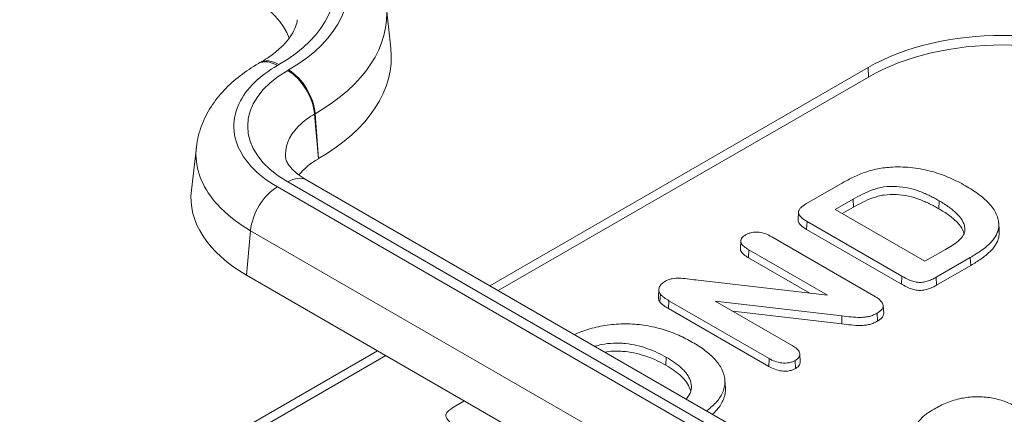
# Model space of a CAD drawing. Header units: millimetres. Extents: x 23 to 1094, y 23 to 840.
# Tile 38 of 44: x 855 to 881, y 588 to 598. Entities that reach past the tile are written whole.
import ezdxf

# ---------------------------------------------------------------- set-up
doc = ezdxf.new("R2010")
doc.units = ezdxf.units.MM
doc.header["$LTSCALE"] = 4
doc.layers.add('Visible (ANSI)', color=7, linetype='Continuous', lineweight=9)
doc.layers.add('Visible Narrow (ANSI)', color=7, linetype='Continuous', lineweight=9)

msp = doc.modelspace()

# ---------------------------------------------------------------- linework, layer by layer
at = {"layer": 'Visible (ANSI)'}
for p, q in [((864.7746, 598.4266), (864.8957, 597.2983)), ((861.4522, 596.9207), (861.4103, 596.8965)), ((877.4564, 596.7919), (867.5034, 591.0455)), ((877.4638, 596.5426), (867.7229, 590.9188)), ((859.7786, 594.6998), (859.6458, 593.5647)), ((862.9901, 594.3922), (862.9916, 594.3931)), ((923.4619, 558.7379), (862.6813, 593.8296)), ((875.8315, 593.2082), (876.7379, 593.7315)), ((877.0627, 593.3281), (876.5907, 593.0556)), ((877.0719, 593.1186), (876.7768, 592.9482)), ((879.3234, 593.2853), (879.3141, 593.0759)), ((875.6116, 592.7842), (875.6247, 592.9881)), ((876.5907, 593.0556), (878.9515, 591.6926)), ((875.848, 592.7403), (875.8386, 592.5309)), ((878.3427, 591.3), (875.848, 592.7403)), ((880.8917, 592.6976), (880.9048, 592.4938)), ((874.9194, 592.3365), (877.6081, 590.7842)), ((878.3335, 591.0905), (875.8386, 592.5309)), ((880.892, 592.5899), (880.9051, 592.3854)), ((874.0936, 592.0299), (874.1067, 592.2338)), ((874.3192, 591.99), (874.3098, 591.7806)), ((876.384, 590.7979), (874.3192, 591.99)), ((878.9515, 591.6926), (879.4919, 592.0045)), ((875.9188, 590.8516), (874.3098, 591.7806)), ((880.1458, 591.7911), (879.2469, 591.2721)), ((880.1551, 591.5817), (879.2561, 591.0626)), ((921.9629, 556.187), (861.1015, 591.3253)), ((872.9819, 591.1907), (876.384, 590.7979)), ((871.9379, 590.7473), (871.951, 590.9512)), ((871.9892, 590.8244), (871.9772, 590.6172)), ((874.852, 589.1308), (872.2143, 590.6537)), ((873.4314, 590.644), (875.4542, 589.4761)), ((876.7651, 590.2523), (873.4314, 590.644)), ((877.8521, 590.5252), (877.8652, 590.3213)), ((874.8429, 588.9213), (872.205, 590.4442)), ((876.7626, 590.0408), (873.8921, 590.378)), ((877.6917, 590.3232), (877.701, 590.1137)), ((864.5448, 589.3374), (849.1721, 580.4619)), ((875.6587, 589.2512), (875.6718, 589.0473)), ((864.7643, 589.2106), (849.1795, 580.2127)), ((872.1452, 589.1627), (872.136, 588.9532)), ((874.852, 589.1308), (874.8429, 588.9213)), ((875.5393, 589.0805), (875.5486, 588.871)), ((873.6874, 588.5583), (873.7005, 588.3545)), ((866.6086, 587.8834), (866.8211, 588.0061))]:
    msp.add_line(p, q, dxfattribs=at)
for centre, major_axis, ratio, start_param, end_param in [((858.3645, 597.0646), (3.9563, 0), 0.5773503, 0.2216112, 2.3561945), ((851.9652, 600.6908), (-5.0091, 0), 0.5775551, 0.7855755, 2.3560171), ((880.9919, 594.7506), (-5, 0), 0.5773503, 3.9269908, 5.4977871), ((880.9919, 594.5057), (-4.9895, 0), 0.5773503, 3.9269908, 5.4977871), ((858.3645, 597.0646), (6.5437, 0), 0.5773503, 5.4977871, 6.3450887), ((864.762, 593.3699), (2.5054, 0), 0.5771455, 2.3563719, 2.7188131), ((864.6453, 593.3699), (5.0109, 0), 0.5771455, 3.0742054, 3.9268134)]:
    msp.add_ellipse(centre, major_axis=major_axis, ratio=ratio, start_param=start_param, end_param=end_param, dxfattribs=at)
for points, knots in [([(862.4343, 598.0516), (862.428, 597.993), (862.4143, 597.9322), (862.3665, 597.8005), (862.3322, 597.7296), (862.2361, 597.5783), (862.1744, 597.4981), (862.0201, 597.3334), (861.9276, 597.2491), (861.712, 597.0822), (861.5891, 596.9997), (861.4522, 596.9207)], [5.5596905, 5.5596905, 5.5596905, 5.5596905, 5.70438946, 5.70438946, 5.84908842, 5.84908842, 5.99378738, 5.99378738, 6.13848635, 6.13848635, 6.28318531, 6.28318531, 6.28318531, 6.28318531]), ([(859.7786, 594.6998), (859.8007, 594.8894), (859.8465, 595.0755), (859.978, 595.4302), (860.0637, 595.5987), (860.266, 595.9142), (860.3826, 596.0612), (860.6399, 596.3342), (860.7806, 596.4603), (861.0815, 596.6927), (861.2418, 596.7992), (861.4103, 596.8965)], [0.06738724, 0.06738724, 0.06738724, 0.06738724, 0.21095395, 0.21095395, 0.35452066, 0.35452066, 0.49808737, 0.49808737, 0.64165408, 0.64165408, 0.78522079, 0.78522079, 0.78522079, 0.78522079]), ([(862.6813, 593.8296), (862.5955, 593.8791), (862.5198, 593.93), (862.3901, 594.0302), (862.3362, 594.0794), (862.2498, 594.1711), (862.2173, 594.2136), (862.1699, 594.2875), (862.1549, 594.3188), (862.1359, 594.3702), (862.1316, 594.3902), (862.1295, 594.4077)], [-0.78522079, -0.78522079, -0.78522079, -0.78522079, -0.64165408, -0.64165408, -0.49808737, -0.49808737, -0.35452066, -0.35452066, -0.21095395, -0.21095395, -0.06738724, -0.06738724, -0.06738724, -0.06738724]), ([(876.7379, 593.7315), (876.8336, 593.7853), (876.9298, 593.8384), (877.1335, 593.9373), (877.2392, 593.9842), (877.4632, 594.0664), (877.5825, 594.1007), (877.7707, 594.1376), (877.8348, 594.1478), (877.9643, 594.1626), (878.0301, 594.167), (878.0964, 594.1715)], [0, 0, 0, 0, 0.0003983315, 0.0003983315, 0.0007967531, 0.0007967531, 0.0011951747, 0.0011951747, 0.0013943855, 0.0013943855, 0.0015931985, 0.0015931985, 0.0015931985, 0.0015931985]), ([(878.0964, 594.1715), (878.187, 594.1744), (878.2771, 594.1762), (878.4572, 594.1702), (878.5469, 594.1631), (878.724, 594.1424), (878.8115, 594.1288), (878.9823, 594.0948), (879.0655, 594.0739), (879.3098, 594.006), (879.4628, 593.9492), (879.6808, 593.8555), (879.7506, 593.8222), (879.8867, 593.7531), (879.9518, 593.7169), (880.0167, 593.6801)], [0, 0, 0, 0, 0.0002702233, 0.0002702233, 0.0005408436, 0.0005408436, 0.000811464, 0.000811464, 0.0010820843, 0.0010820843, 0.0016233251, 0.0016233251, 0.0018939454, 0.0018939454, 0.0021644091, 0.0021644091, 0.0021644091, 0.0021644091]), ([(879.3234, 593.2853), (879.3234, 593.2854), (879.3233, 593.2854), (879.3233, 593.2854), (879.2844, 593.3076), (879.2454, 593.3299), (879.1651, 593.3731), (879.1237, 593.394), (879.04, 593.4348), (878.9975, 593.455), (878.9096, 593.4932), (878.8644, 593.5112), (878.7264, 593.5634), (878.629, 593.5939), (878.4223, 593.6397), (878.313, 593.6529), (878.093, 593.6649), (877.9805, 593.6628), (877.8188, 593.6398), (877.7657, 593.6293), (877.6658, 593.6014), (877.6181, 593.5856), (877.4781, 593.5349), (877.3898, 593.497), (877.2205, 593.4161), (877.141, 593.3721), (877.0628, 593.3281), (877.0627, 593.3281), (877.0627, 593.3281), (877.0627, 593.3281)], [0, 0, 0, 0, 0.0000001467, 0.0000001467, 0.0000001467, 0.0001648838, 0.0001648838, 0.0003296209, 0.0003296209, 0.000494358, 0.000494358, 0.0006590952, 0.0006590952, 0.0009885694, 0.0009885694, 0.0013180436, 0.0013180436, 0.0016475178, 0.0016475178, 0.0018122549, 0.0018122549, 0.001976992, 0.001976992, 0.0023064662, 0.0023064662, 0.0026359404, 0.0026359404, 0.0026359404, 0.0026360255, 0.0026360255, 0.0026360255, 0.0026360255]), ([(880.0167, 593.6801), (880.0794, 593.6429), (880.1418, 593.6058), (880.2614, 593.5288), (880.3187, 593.4891), (880.4821, 593.3659), (880.582, 593.2795), (880.7443, 593.0955), (880.8061, 592.9978), (880.8652, 592.8469), (880.879, 592.7958), (880.8945, 592.6932), (880.8938, 592.6418), (880.892, 592.5899)], [0, 0, 0, 0, 0.0002686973, 0.0002686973, 0.000537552, 0.000537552, 0.0010752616, 0.0010752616, 0.0016129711, 0.0016129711, 0.0018818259, 0.0018818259, 0.0021502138, 0.0021502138, 0.0021502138, 0.0021502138]), ([(879.3141, 593.0759), (879.2752, 593.0981), (879.2363, 593.1203), (879.1563, 593.1633), (879.1152, 593.1841), (879.0316, 593.2249), (878.9894, 593.2449), (878.9021, 593.2829), (878.857, 593.3008), (878.7197, 593.3527), (878.623, 593.383), (878.4188, 593.4282), (878.3107, 593.4413), (878.0929, 593.4531), (877.9821, 593.4511), (877.8227, 593.4285), (877.7707, 593.4182), (877.6722, 593.3907), (877.6247, 593.3749), (877.4857, 593.3246), (877.3978, 593.2868), (877.2292, 593.2064), (877.1502, 593.1626), (877.0719, 593.1186)], [0, 0, 0, 0, 0.000163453, 0.000163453, 0.0003269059, 0.0003269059, 0.0004903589, 0.0004903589, 0.0006538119, 0.0006538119, 0.0009807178, 0.0009807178, 0.0013076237, 0.0013076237, 0.0016345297, 0.0016345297, 0.0017979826, 0.0017979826, 0.0019614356, 0.0019614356, 0.0022883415, 0.0022883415, 0.0026152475, 0.0026152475, 0.0026152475, 0.0026152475]), ([(875.848, 592.7403), (875.7933, 592.7739), (875.7401, 592.8078), (875.6583, 592.8853), (875.628, 592.9285), (875.6232, 592.9952), (875.6284, 593.0176), (875.6499, 593.0607), (875.6661, 593.0814), (875.7046, 593.1209), (875.7271, 593.1395), (875.7769, 593.1747), (875.8041, 593.1914), (875.8315, 593.2082)], [0, 0, 0, 0, 0.00023296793, 0.00023296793, 0.00046613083, 0.00046613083, 0.00058271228, 0.00058271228, 0.00069929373, 0.00069929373, 0.00081587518, 0.00081587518, 0.00093226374, 0.00093226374, 0.00093226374, 0.00093226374]), ([(879.997, 592.4861), (879.997, 592.4862), (879.997, 592.4862), (879.997, 592.4863), (880, 592.5242), (880.0027, 592.5628), (879.9904, 592.6394), (879.9773, 592.6772), (879.9271, 592.7884), (879.8751, 592.8596), (879.7454, 592.9929), (879.6702, 593.0558), (879.5059, 593.1753), (879.4148, 593.2308), (879.3235, 593.2853), (879.3235, 593.2853), (879.3234, 593.2853), (879.3234, 593.2853)], [0, 0, 0, 0, 0.0000003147, 0.0000003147, 0.0000003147, 0.0001977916, 0.0001977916, 0.0003952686, 0.0003952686, 0.0007902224, 0.0007902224, 0.0011851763, 0.0011851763, 0.0015801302, 0.0015801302, 0.0015801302, 0.0015802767, 0.0015802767, 0.0015802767, 0.0015802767]), ([(879.9797, 592.4161), (879.9727, 592.4472), (879.9615, 592.478), (879.9147, 592.5817), (879.8632, 592.6523), (879.7345, 592.7846), (879.6595, 592.8473), (879.496, 592.9662), (879.4054, 593.0214), (879.3141, 593.0759)], [0.0002306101, 0.0002306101, 0.0002306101, 0.0002306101, 0.000392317, 0.000392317, 0.000784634, 0.000784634, 0.001176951, 0.001176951, 0.001569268, 0.001569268, 0.001569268, 0.001569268]), ([(875.8386, 592.5309), (875.7839, 592.5645), (875.7297, 592.5989), (875.6464, 592.678), (875.615, 592.7223), (875.6113, 592.7737), (875.6113, 592.779), (875.6116, 592.7842)], [0, 0, 0, 0, 0.00023825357, 0.00023825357, 0.00047650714, 0.00047650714, 0.00050348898, 0.00050348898, 0.00050348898, 0.00050348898]), ([(874.3192, 591.99), (874.2737, 592.0181), (874.2289, 592.0462), (874.1565, 592.1093), (874.1283, 592.144), (874.1012, 592.2173), (874.1039, 592.2555), (874.1351, 592.3087), (874.1492, 592.3258), (874.1844, 592.3567), (874.2062, 592.3706), (874.2286, 592.3848)], [0, 0, 0, 0, 0.00019267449, 0.00019267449, 0.00038556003, 0.00038556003, 0.00057844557, 0.00057844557, 0.00067488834, 0.00067488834, 0.00077073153, 0.00077073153, 0.00077073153, 0.00077073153]), ([(874.2286, 592.3848), (874.2535, 592.3979), (874.2779, 592.4106), (874.3315, 592.4317), (874.3611, 592.4403), (874.4536, 592.4593), (874.5205, 592.4616), (874.6491, 592.447), (874.7105, 592.4312), (874.821, 592.3892), (874.8702, 592.363), (874.9194, 592.3365)], [0, 0, 0, 0, 0.00009768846, 0.00009768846, 0.0001959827, 0.0001959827, 0.00039257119, 0.00039257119, 0.00058915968, 0.00058915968, 0.00078553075, 0.00078553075, 0.00078553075, 0.00078553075]), ([(879.4919, 592.0045), (879.4919, 592.0045), (879.4919, 592.0045), (879.4919, 592.0045), (879.5496, 592.0384), (879.6085, 592.0719), (879.7198, 592.1427), (879.7747, 592.1787), (879.8692, 592.2581), (879.9081, 592.3009), (879.9554, 592.3678), (879.9694, 592.3907), (879.9885, 592.438), (879.9931, 592.4623), (879.9969, 592.4859), (879.9969, 592.486), (879.997, 592.4861), (879.997, 592.4861)], [0, 0, 0, 0, 0.0000000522, 0.0000000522, 0.0000000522, 0.0002503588, 0.0002503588, 0.0005006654, 0.0005006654, 0.000750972, 0.000750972, 0.0008761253, 0.0008761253, 0.0010012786, 0.0010012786, 0.0010012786, 0.0010015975, 0.0010015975, 0.0010015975, 0.0010015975]), ([(880.892, 592.5899), (880.8858, 592.5512), (880.8787, 592.513), (880.8534, 592.4372), (880.8372, 592.3996), (880.7961, 592.3262), (880.7712, 592.2902), (880.7161, 592.2196), (880.686, 592.1851), (880.5835, 592.0854), (880.5041, 592.0225), (880.3323, 591.9032), (880.24, 591.8467), (880.1458, 591.7911)], [0, 0, 0, 0, 0.0001997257, 0.0001997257, 0.0003999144, 0.0003999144, 0.0006001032, 0.0006001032, 0.0008002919, 0.0008002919, 0.0012006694, 0.0012006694, 0.0016009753, 0.0016009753, 0.0016009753, 0.0016009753]), ([(880.9051, 592.3854), (880.8988, 592.3466), (880.8917, 592.3079), (880.8661, 592.2314), (880.8498, 592.1935), (880.8083, 592.1194), (880.7833, 592.0832), (880.7279, 592.0122), (880.6976, 591.9773), (880.5943, 591.8769), (880.5146, 591.8137), (880.3421, 591.694), (880.2494, 591.6373), (880.1551, 591.5817)], [0, 0, 0, 0, 0.0002013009, 0.0002013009, 0.0004026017, 0.0004026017, 0.0006039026, 0.0006039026, 0.0008052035, 0.0008052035, 0.0012078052, 0.0012078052, 0.001610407, 0.001610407, 0.001610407, 0.001610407]), ([(874.3098, 591.7806), (874.2642, 591.8087), (874.2187, 591.8373), (874.1448, 591.9016), (874.1159, 591.9372), (874.0953, 591.993), (874.0925, 592.0115), (874.0936, 592.0299)], [0, 0, 0, 0, 0.00019788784, 0.00019788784, 0.00039577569, 0.00039577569, 0.00049023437, 0.00049023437, 0.00049023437, 0.00049023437]), ([(879.2469, 591.2721), (879.2142, 591.2538), (879.1819, 591.2358), (879.1128, 591.203), (879.0761, 591.1878), (878.9995, 591.1614), (878.959, 591.1507), (878.8739, 591.1372), (878.8297, 591.1345), (878.7422, 591.1385), (878.6995, 591.1453), (878.62, 591.1675), (878.5827, 591.1821), (878.4739, 591.2281), (878.4078, 591.2636), (878.3427, 591.3)], [0, 0, 0, 0, 0.0001327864, 0.0001327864, 0.0002656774, 0.0002656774, 0.0003985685, 0.0003985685, 0.0005314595, 0.0005314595, 0.0006643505, 0.0006643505, 0.0007972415, 0.0007972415, 0.001062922, 0.001062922, 0.001062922, 0.001062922]), ([(871.9892, 590.8244), (871.9799, 590.8388), (871.9708, 590.8529), (871.9584, 590.8816), (871.9548, 590.8966), (871.9482, 590.942), (871.951, 590.9721), (871.9716, 591.0315), (871.9888, 591.0601), (872.0253, 591.1002), (872.039, 591.1131), (872.0701, 591.1369), (872.0879, 591.148), (872.1059, 591.1593)], [0, 0, 0, 0, 0.00007719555, 0.00007719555, 0.00015508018, 0.00015508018, 0.00031084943, 0.00031084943, 0.00046661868, 0.00046661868, 0.00054450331, 0.00054450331, 0.00062187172, 0.00062187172, 0.00062187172, 0.00062187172]), ([(872.1059, 591.1593), (872.1347, 591.1746), (872.1631, 591.1897), (872.2255, 591.2144), (872.2601, 591.2242), (872.3685, 591.2457), (872.4465, 591.2494), (872.6003, 591.2426), (872.6765, 591.2322), (872.829, 591.2116), (872.9053, 591.2011), (872.9817, 591.1908), (872.9817, 591.1907), (872.9818, 591.1907), (872.9819, 591.1907)], [0, 0, 0, 0, 0.00011391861, 0.00011391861, 0.00022835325, 0.00022835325, 0.00045722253, 0.00045722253, 0.00068609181, 0.00068609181, 0.00091496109, 0.00091496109, 0.00091496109, 0.0009151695, 0.0009151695, 0.0009151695, 0.0009151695]), ([(879.2561, 591.0626), (879.2234, 591.0443), (879.1907, 591.0261), (879.1206, 590.9928), (879.0835, 590.9774), (879.0054, 590.9506), (878.9638, 590.9395), (878.8761, 590.9256), (878.8302, 590.9227), (878.7395, 590.9269), (878.695, 590.9341), (878.6131, 590.9569), (878.5753, 590.9717), (878.4655, 591.0182), (878.3987, 591.054), (878.3335, 591.0905)], [0, 0, 0, 0, 0.000135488, 0.000135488, 0.0002709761, 0.0002709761, 0.0004064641, 0.0004064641, 0.0005419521, 0.0005419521, 0.0006774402, 0.0006774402, 0.0008129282, 0.0008129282, 0.0010839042, 0.0010839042, 0.0010839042, 0.0010839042]), ([(872.2143, 590.6537), (872.1701, 590.6797), (872.1275, 590.7057), (872.0694, 590.7483), (872.0505, 590.7627), (872.0172, 590.7925), (872.0033, 590.8082), (871.9892, 590.8244)], [0, 0, 0, 0, 0.00018711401, 0.00018711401, 0.00028070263, 0.00028070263, 0.00037359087, 0.00037359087, 0.00037359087, 0.00037359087]), ([(877.6081, 590.7842), (877.662, 590.7515), (877.7145, 590.7187), (877.7983, 590.6442), (877.8312, 590.6032), (877.8523, 590.5385), (877.8543, 590.5164), (877.8465, 590.473), (877.8364, 590.4517), (877.8076, 590.4109), (877.789, 590.3915), (877.7444, 590.356), (877.7183, 590.3397), (877.6917, 590.3232)], [0, 0, 0, 0, 0.00022799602, 0.00022799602, 0.00045614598, 0.00045614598, 0.00057022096, 0.00057022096, 0.00068429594, 0.00068429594, 0.00079837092, 0.00079837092, 0.00091192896, 0.00091192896, 0.00091192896, 0.00091192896]), ([(871.9772, 590.6172), (871.9678, 590.6317), (871.9584, 590.6462), (871.9454, 590.6761), (871.9418, 590.6915), (871.9376, 590.7204), (871.937, 590.7338), (871.9379, 590.7473)], [0, 0, 0, 0, 0.0000796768, 0.0000796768, 0.00015935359, 0.00015935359, 0.00022876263, 0.00022876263, 0.00022876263, 0.00022876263]), ([(872.205, 590.4442), (872.1608, 590.4702), (872.1175, 590.4967), (872.0589, 590.5396), (872.0398, 590.5542), (872.0057, 590.5847), (871.9914, 590.601), (871.9772, 590.6172)], [0, 0, 0, 0, 0.00018921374, 0.00018921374, 0.00028382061, 0.00028382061, 0.00037842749, 0.00037842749, 0.00037842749, 0.00037842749]), ([(877.6917, 590.3232), (877.6612, 590.307), (877.631, 590.2911), (877.5656, 590.2634), (877.5302, 590.2516), (877.4558, 590.2323), (877.4171, 590.2251), (877.3374, 590.2163), (877.2963, 590.2144), (877.1732, 590.2126), (877.0915, 590.2183), (876.9282, 590.2342), (876.8467, 590.2434), (876.7651, 590.2523)], [0, 0, 0, 0, 0.00012211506, 0.00012211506, 0.00024475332, 0.00024475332, 0.00036739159, 0.00036739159, 0.00049002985, 0.00049002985, 0.00073530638, 0.00073530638, 0.0009804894, 0.0009804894, 0.0009804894, 0.0009804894]), ([(877.8652, 590.3213), (877.8659, 590.3108), (877.8653, 590.3002), (877.8594, 590.2673), (877.849, 590.2453), (877.8193, 590.2033), (877.8002, 590.1834), (877.7543, 590.1469), (877.7276, 590.1303), (877.701, 590.1137)], [0.0005286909, 0.0005286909, 0.0005286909, 0.0005286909, 0.0005829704, 0.0005829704, 0.00069956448, 0.00069956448, 0.00081615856, 0.00081615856, 0.00093275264, 0.00093275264, 0.00093275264, 0.00093275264]), ([(869.7255, 589.7626), (869.7409, 589.7694), (869.7563, 589.7762), (869.9025, 589.8387), (870.0417, 589.8877), (870.3359, 589.9672), (870.4899, 589.9986), (870.8069, 590.0381), (870.9697, 590.0471), (871.2938, 590.0404), (871.4553, 590.0257), (871.767, 589.9739), (871.9182, 589.9382), (872.2065, 589.8516), (872.3431, 589.8003), (872.5368, 589.7147), (872.6, 589.6849), (872.7223, 589.6231), (872.7804, 589.5905), (872.8386, 589.5574)], [0.0004306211, 0.0004306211, 0.0004306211, 0.0004306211, 0.0004889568, 0.0004889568, 0.0009781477, 0.0009781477, 0.0014673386, 0.0014673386, 0.0019565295, 0.0019565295, 0.0024457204, 0.0024457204, 0.0029349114, 0.0029349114, 0.0034241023, 0.0034241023, 0.0036686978, 0.0036686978, 0.0039130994, 0.0039130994, 0.0039130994, 0.0039130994]), ([(877.701, 590.1137), (877.6703, 590.0975), (877.6396, 590.0812), (877.5726, 590.0529), (877.5364, 590.0408), (877.4603, 590.0211), (877.4205, 590.0136), (877.3389, 590.0046), (877.2972, 590.0028), (877.1725, 590.0009), (877.0896, 590.0067), (876.9257, 590.0226), (876.8442, 590.0319), (876.7626, 590.0408)], [0, 0, 0, 0, 0.00012414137, 0.00012414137, 0.00024828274, 0.00024828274, 0.00037242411, 0.00037242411, 0.00049656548, 0.00049656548, 0.00074484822, 0.00074484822, 0.00099313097, 0.00099313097, 0.00099313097, 0.00099313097]), ([(872.1452, 589.1627), (872.1451, 589.1627), (872.1451, 589.1627), (872.145, 589.1627), (872.0695, 589.2045), (871.9933, 589.2464), (871.83, 589.323), (871.7441, 589.3583), (871.4748, 589.4536), (871.2781, 589.5021), (871.0182, 589.5305), (870.9654, 589.5339), (870.8601, 589.5374), (870.8072, 589.538), (870.6484, 589.5315), (870.5443, 589.5189), (870.3812, 589.4866), (870.3203, 589.4711), (870.2616, 589.4531)], [0, 0, 0, 0, 0.0000002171, 0.0000002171, 0.0000002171, 0.0003158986, 0.0003158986, 0.0006315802, 0.0006315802, 0.0012629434, 0.0012629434, 0.0014207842, 0.0014207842, 0.001578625, 0.001578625, 0.0018943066, 0.0018943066, 0.0020927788, 0.0020927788, 0.0020927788, 0.0020927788]), ([(872.8386, 589.5574), (872.8949, 589.5235), (872.9512, 589.4896), (873.0592, 589.4198), (873.1109, 589.3837), (873.2584, 589.2719), (873.3471, 589.193), (873.4986, 589.0276), (873.5611, 588.9406), (873.6512, 588.7611), (873.6777, 588.6681), (873.6946, 588.4814), (873.6822, 588.3876), (873.6183, 588.2042), (873.5664, 588.1151), (873.4312, 587.945), (873.3467, 587.8647), (873.2365, 587.7769), (873.2212, 587.765), (873.2057, 587.7533)], [0, 0, 0, 0, 0.0002433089, 0.0002433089, 0.0004868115, 0.0004868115, 0.0009738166, 0.0009738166, 0.0014608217, 0.0014608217, 0.0019478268, 0.0019478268, 0.0024348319, 0.0024348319, 0.002921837, 0.002921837, 0.0034088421, 0.0034088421, 0.003485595, 0.003485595, 0.003485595, 0.003485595]), ([(872.136, 588.9532), (872.0604, 588.9949), (871.9846, 589.0366), (871.8222, 589.1128), (871.7367, 589.1479), (871.4691, 589.2426), (871.2733, 589.2908), (871.0163, 589.3189), (870.9642, 589.3223), (870.8598, 589.3257), (870.8074, 589.3263), (870.6773, 589.321), (870.5999, 589.3132), (870.5245, 589.3013)], [0, 0, 0, 0, 0.0003131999, 0.0003131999, 0.0006263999, 0.0006263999, 0.0012527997, 0.0012527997, 0.0014093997, 0.0014093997, 0.0015659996, 0.0015659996, 0.0017999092, 0.0017999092, 0.0017999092, 0.0017999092]), ([(875.4542, 589.4761), (875.4995, 589.4481), (875.5443, 589.4201), (875.6149, 589.3568), (875.6407, 589.3216), (875.6639, 589.2481), (875.6603, 589.2097), (875.6319, 589.1565), (875.6181, 589.1395), (875.5831, 589.1086), (875.5616, 589.0947), (875.5393, 589.0805)], [0, 0, 0, 0, 0.00019166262, 0.00019166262, 0.00038354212, 0.00038354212, 0.00057542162, 0.00057542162, 0.00067136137, 0.00067136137, 0.00076668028, 0.00076668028, 0.00076668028, 0.00076668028]), ([(872.6664, 588.0647), (872.6991, 588.1015), (872.7267, 588.1398), (872.7807, 588.2376), (872.8008, 588.2982), (872.8109, 588.4207), (872.8009, 588.4821), (872.7588, 588.6019), (872.7278, 588.6605), (872.6683, 588.7454), (872.6463, 588.7732), (872.5973, 588.8274), (872.5704, 588.8536), (872.487, 588.9312), (872.4246, 588.9806), (872.2911, 589.0747), (872.2187, 589.1192), (872.1453, 589.1626), (872.1453, 589.1626), (872.1452, 589.1626), (872.1452, 589.1627)], [0.0004166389, 0.0004166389, 0.0004166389, 0.0004166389, 0.0006288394, 0.0006288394, 0.0009430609, 0.0009430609, 0.0012572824, 0.0012572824, 0.0015715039, 0.0015715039, 0.0017286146, 0.0017286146, 0.0018857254, 0.0018857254, 0.0021999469, 0.0021999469, 0.0025141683, 0.0025141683, 0.0025141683, 0.0025143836, 0.0025143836, 0.0025143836, 0.0025143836]), ([(875.5393, 589.0805), (875.5146, 589.0675), (875.4905, 589.055), (875.4369, 589.0346), (875.4073, 589.0266), (875.3147, 589.0096), (875.2481, 589.0073), (875.1208, 589.022), (875.0601, 589.038), (874.9495, 589.0788), (874.9007, 589.1044), (874.852, 589.1308)], [0, 0, 0, 0, 0.00009662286, 0.00009662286, 0.00019387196, 0.00019387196, 0.00038837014, 0.00038837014, 0.00058286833, 0.00058286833, 0.00077716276, 0.00077716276, 0.00077716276, 0.00077716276]), ([(875.6718, 589.0473), (875.6735, 589.0205), (875.6676, 588.9935), (875.6441, 588.9495), (875.6298, 588.9318), (875.5933, 588.8997), (875.5709, 588.8853), (875.5486, 588.871)], [0.00045348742, 0.00045348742, 0.00045348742, 0.00045348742, 0.00059066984, 0.00059066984, 0.00068911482, 0.00068911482, 0.00078755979, 0.00078755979, 0.00078755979, 0.00078755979]), ([(872.7864, 588.2654), (872.7818, 588.2892), (872.7753, 588.3129), (872.7461, 588.3958), (872.7154, 588.454), (872.6563, 588.5382), (872.6345, 588.5658), (872.5859, 588.6195), (872.5592, 588.6456), (872.4761, 588.7228), (872.4142, 588.7719), (872.2812, 588.8656), (872.2093, 588.9098), (872.136, 588.9532)], [0.0011238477, 0.0011238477, 0.0011238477, 0.0011238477, 0.0012471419, 0.0012471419, 0.0015589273, 0.0015589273, 0.0017148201, 0.0017148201, 0.0018707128, 0.0018707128, 0.0021824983, 0.0021824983, 0.0024942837, 0.0024942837, 0.0024942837, 0.0024942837]), ([(875.5486, 588.871), (875.5238, 588.858), (875.4989, 588.845), (875.4431, 588.8238), (875.4123, 588.8154), (875.3165, 588.7979), (875.2476, 588.7955), (875.1161, 588.8107), (875.0542, 588.8271), (874.9413, 588.8687), (874.8916, 588.8949), (874.8429, 588.9213)], [0, 0, 0, 0, 0.00009980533, 0.00009980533, 0.00019961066, 0.00019961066, 0.00039922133, 0.00039922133, 0.00059883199, 0.00059883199, 0.00079844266, 0.00079844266, 0.00079844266, 0.00079844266]), ([(873.7005, 588.3545), (873.7062, 588.266), (873.6934, 588.1771), (873.6309, 587.998), (873.5787, 587.9083), (873.4671, 587.7679), (873.4164, 587.715), (873.3605, 587.6639)], [0.0019869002, 0.0019869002, 0.0019869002, 0.0019869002, 0.0024477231, 0.0024477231, 0.0029372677, 0.0029372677, 0.0032514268, 0.0032514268, 0.0032514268, 0.0032514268]), ([(879.1949, 587.8016), (879.2476, 587.8309), (879.3001, 587.8602), (879.4099, 587.915), (879.4678, 587.9404), (879.5872, 587.9887), (879.6484, 588.0118), (879.7757, 588.0512), (879.8427, 588.0672), (879.9104, 588.0833)], [0, 0, 0, 0, 0.00021808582, 0.00021808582, 0.0004364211, 0.0004364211, 0.00065475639, 0.00065475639, 0.00087257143, 0.00087257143, 0.00087257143, 0.00087257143]), ([(879.9104, 588.0833), (879.9706, 588.0945), (880.0301, 588.1049), (880.153, 588.1183), (880.2156, 588.1224), (880.4034, 588.1266), (880.5295, 588.119), (880.7723, 588.0827), (880.8894, 588.0551), (881.0537, 588.0017), (881.1066, 587.9821), (881.206, 587.9383), (881.2517, 587.9137), (881.2976, 587.8885)], [0, 0, 0, 0, 0.0001863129, 0.0001863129, 0.0003731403, 0.0003731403, 0.000746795, 0.000746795, 0.0011204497, 0.0011204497, 0.001307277, 0.001307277, 0.001493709, 0.001493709, 0.001493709, 0.001493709]), ([(866.5595, 587.3423), (866.5419, 587.3597), (866.5024, 587.3988), (866.4364, 587.4709), (866.3913, 587.5209), (866.3541, 587.5775), (866.3437, 587.6008), (866.3403, 587.6356), (866.3396, 587.6612), (866.3728, 587.7155), (866.3927, 587.736), (866.4884, 587.8126), (866.5557, 587.8523), (866.6086, 587.8834)], [0.000001, 0.000001, 0.000001, 0.000001, 0.010459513, 0.010459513, 0.016515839, 0.016515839, 0.020394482, 0.020394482, 0.022224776, 0.022224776, 0.02345912, 0.02345912, 0.025883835, 0.025883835, 0.025883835, 0.025883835]), ([(879.0112, 586.57), (878.9772, 586.5912), (878.9439, 586.6123), (878.8835, 586.6575), (878.8562, 586.6814), (878.7814, 586.7559), (878.7389, 586.8082), (878.6469, 586.9717), (878.6264, 587.0886), (878.6613, 587.2596), (878.684, 587.3157), (878.7457, 587.4251), (878.7842, 587.4783), (878.8791, 587.5792), (878.9351, 587.6271), (879.0572, 587.718), (879.1254, 587.7598), (879.1949, 587.8016)], [0, 0, 0, 0, 0.0001479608, 0.0001479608, 0.0002964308, 0.0002964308, 0.0005933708, 0.0005933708, 0.0011872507, 0.0011872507, 0.0014841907, 0.0014841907, 0.0017811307, 0.0017811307, 0.0020780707, 0.0020780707, 0.0023747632, 0.0023747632, 0.0023747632, 0.0023747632])]:
    msp.add_open_spline(points, degree=3, knots=knots, dxfattribs=at)
for points in [[(880.9048, 592.4938), (880.9071, 592.4577), (880.9064, 592.4215), (880.9051, 592.3854)], [(866.8211, 588.0061), (866.8262, 588.0088), (866.8312, 588.0116), (866.8363, 588.0143)]]:
    msp.add_open_spline(points, degree=3, dxfattribs=at)
at = {"layer": 'Visible Narrow (ANSI)'}
for p, q in [((861.9103, 596.8469), (861.9522, 596.8712)), ((877.4638, 596.5426), (877.4564, 596.7919)), ((862.2014, 596.7273), (862.1813, 596.7157)), ((862.8857, 595.5637), (862.9058, 595.5753)), ((862.9901, 594.3922), (862.8857, 595.5637)), ((862.9058, 595.5753), (862.9916, 594.3931)), ((922.7346, 558.5319), (861.9103, 593.6488)), ((862.1813, 593.78), (922.9619, 558.6884)), ((877.0627, 593.3281), (877.0719, 593.1186)), ((861.1015, 591.3253), (861.2058, 592.4968)), ((861.2058, 592.4968), (922.0302, 557.3798)), ((880.1458, 591.7911), (880.1551, 591.5817)), ((878.3427, 591.3), (878.3335, 591.0905)), ((879.2469, 591.2721), (879.2561, 591.0626)), ((872.2143, 590.6537), (872.205, 590.4442)), ((876.7651, 590.2523), (876.7626, 590.0408))]:
    msp.add_line(p, q, dxfattribs=at)
for centre, major_axis, ratio, start_param, end_param in [((858.3645, 598.9425), (5.4262, 0), 0.5773503, 5.4977871, 8.6393798), ((858.3645, 598.9425), (5.0738, 0), 0.5773503, 5.4977871, 8.6393798), ((858.3645, 598.1972), (6.4224, 0), 0.5773503, 5.4977871, 6.3450887), ((861.9103, 596.0304), (-0.5, 0.866), 0.5773503, 5.4977871, 6.2831853), ((861.9522, 596.0547), (-0.5, 0.866), 0.5773503, 5.4977871, 6.2831853), ((864.7255, 595.2479), (-3.5973, 0), 0.5771455, 5.4979645, 7.0684061), ((862.1813, 595.8992), (0.5, -0.866), 0.5773503, 0.8726646, 2.3561945), ((862.2014, 595.9108), (-0.5, 0.866), 0.5773503, 4.0142573, 5.4977871), ((862.1813, 592.9636), (0.5, 0.866), 0.5773503, 0, 0.7853982), ((861.9103, 592.8323), (-0.5, -0.866), 0.5773503, 3.9269908, 5.4105207)]:
    msp.add_ellipse(centre, major_axis=major_axis, ratio=ratio, start_param=start_param, end_param=end_param, dxfattribs=at)
for points, knots in [([(861.9103, 593.6488), (861.6332, 593.8088), (861.398, 593.9929), (860.9228, 594.5131), (860.7662, 594.8742), (860.7593, 595.6447), (860.952, 596.0533), (861.48, 596.5654), (861.6808, 596.7145), (861.9103, 596.8469)], [-0.7852208, -0.7852208, -0.7852208, -0.7852208, -0.4852208, -0.4852208, -0.0052208, -0.0052208, 0.5367425, 0.5367425, 0.7852208, 0.7852208, 0.7852208, 0.7852208]), ([(862.1296, 594.4077), (862.1259, 594.4386), (862.1239, 594.4695), (862.1208, 594.7935), (862.2709, 595.0852), (862.6469, 595.413), (862.7598, 595.4921), (862.8857, 595.5637)], [-0.06738724, -0.06738724, -0.06738724, -0.06738724, -0.00560661, -0.00560661, 0.57996683, 0.57996683, 0.78522079, 0.78522079, 0.78522079, 0.78522079]), ([(859.7788, 594.6998), (859.7707, 594.6313), (859.7669, 594.5627), (859.7716, 594.0402), (859.9679, 593.5864), (860.5636, 592.9313), (860.8585, 592.699), (861.2058, 592.4968)], [-0.06738724, -0.06738724, -0.06738724, -0.06738724, 0.00522084, 0.00522084, 0.48522081, 0.48522081, 0.78522079, 0.78522079, 0.78522079, 0.78522079])]:
    msp.add_open_spline(points, degree=3, knots=knots, dxfattribs=at)

doc.saveas('drawing.dxf')
